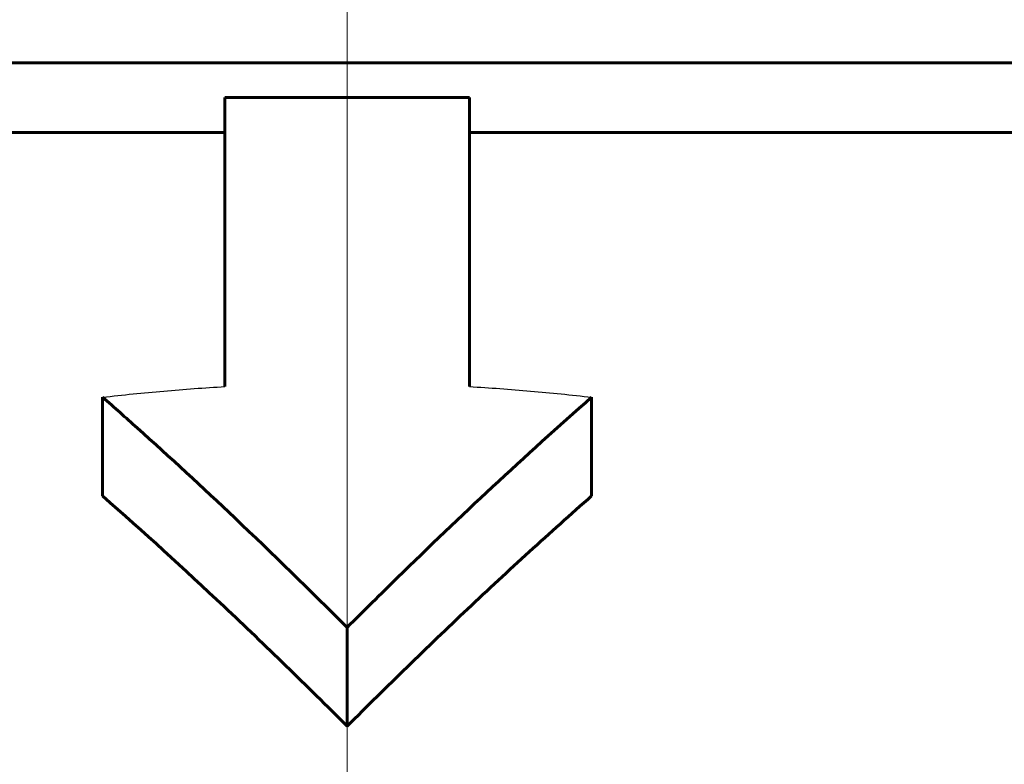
# Model space of a CAD drawing. Header units: millimetres. Extents: x 0 to 841, y 0 to 594.
# Tile 11 of 26: x 245.27 to 248.79, y 347.22 to 349.89. Entities that reach past the tile are written whole.
import ezdxf

# ---------------------------------------------------------------- set-up
doc = ezdxf.new("R2010")
doc.units = ezdxf.units.MM
for name, pattern in [('K5LT-1', [0]), ('K5LT_AXLED', [12, 7.5, -1.5, 1.5, -1.5]), ('K5LT_BASIC', [0]), ('K5LT_THIN', [0])]:
    doc.linetypes.add(name, pattern=pattern)
doc.layers.add('Системный слой', color=7, linetype='Continuous')
doc.layers.add('Системный слой (1)', color=251, linetype='Continuous', true_color=0x6c6c6c)
doc.styles.add('KDIMTEXTSTYLE', font='txt', dxfattribs={"width": 0.96, "oblique": 15, "height": 5})
doc.styles.add('KTEXTSTYLE', font='txt', dxfattribs={"width": 0.96, "height": 5})
doc.dimstyles.new('KDIMSTYLE (0.25)', dxfattribs={"dimtxt": 5, "dimasz": 1, "dimexe": 2, "dimexo": 0, "dimgap": 1, "dimtad": 1, "dimlfac": 4, "dimtxsty": 'KDIMTEXTSTYLE', "dimsah": 1, "dimcen": 0, "dimdle": 1, "dimadec": 0, "dimazin": 0, "dimtfac": 0.667, "dimtmove": 0, "dimatfit": 3, "dimfxl": 1, "dimtvp": 1, "dimtolj": 1, "dimtzin": 0, "dimarcsym": 0})

# ---------------------------------------------------------------- blocks, each defined once
blk = doc.blocks.new('U3')
at = {"layer": 'Системный слой (1)', "color": 150, "linetype": 'K5LT_BASIC', "lineweight": 60, "true_color": 0x0080ff}
for p, q in [((241.6897, 349.7312), (246.4397, 349.7312)), ((246.4397, 349.7312), (251.1897, 349.7312))]:
    blk.add_line(p, q, dxfattribs=at)
blk = doc.blocks.new('D0')
at = {"layer": 'Системный слой (1)'}
for points in [[(241.4397, 355.4329), (240.9397, 356.0911), (241.4397, 356.7494), (236.4397, 356.0911)], [(256.4397, 356.0911), (251.4397, 356.7494), (251.9397, 356.0911), (251.4397, 355.4329)]]:
    blk.add_hatch(color=7, dxfattribs=at).paths.add_polyline_path(points)
at = {"layer": 'Системный слой (1)', "color": 7, "linetype": 'K5LT_THIN', "lineweight": 18}
for p, q in [((236.4397, 345.7312), (236.4397, 358.0911)), ((256.4397, 343.9812), (256.4397, 358.0911)), ((236.4397, 356.0911), (241.4397, 356.7494)), ((241.4397, 356.7494), (240.9397, 356.0911)), ((251.9397, 356.0911), (251.4397, 356.7494)), ((251.4397, 356.7494), (256.4397, 356.0911)), ((241.4397, 355.4329), (236.4397, 356.0911)), ((236.4397, 356.0911), (256.4397, 356.0911)), ((240.9397, 356.0911), (241.4397, 355.4329)), ((256.4397, 356.0911), (251.4397, 355.4329)), ((251.4397, 355.4329), (251.9397, 356.0911))]:
    blk.add_line(p, q, dxfattribs=at)
blk.add_wipeout([(242.3547, 357.0911), (242.3547, 364.473), (250.1979, 364.473), (250.1979, 357.0911)]).dxf.layer = 'Системный слой (1)'
at = {"layer": 'Системный слой (1)', "color": 7, "insert": (242.3547, 363.6786), "char_height": 5, "attachment_point": 1, "style": 'KTEXTSTYLE'}
blk.add_mtext('\\fArial|b0|c204|p34;\\H5.0;\\W1.000;\\Q15;\\fGOST Type AU|b0|i0|c204|p34;\\Q15;\\W0.960;80', dxfattribs=at)
blk = doc.blocks.new('KDIMARROW_01')
at = {"layer": 'Системный слой'}
blk.add_hatch(color=0, dxfattribs=at).paths.add_polyline_path([(0, 0), (-5, 0.6583), (-4.5, 0), (-5, -0.6583)])
at = {"layer": 'Системный слой', "color": 0, "linetype": 'K5LT_THIN', "lineweight": 18}
for p, q in [((-4.5, 0), (-5, 0.6583)), ((-5, 0.6583), (0, 0)), ((0, 0), (-5, -0.6583)), ((-5, -0.6583), (-4.5, 0))]:
    blk.add_line(p, q, dxfattribs=at)
at = {"layer": 'Системный слой (1)', "color": 0, "linetype": 'K5LT_THIN', "lineweight": 18}
blk.add_line((696.6246, 287.9812), (696.3746, 287.9812), dxfattribs=at)

msp = doc.modelspace()

# ---------------------------------------------------------------- linework, layer by layer
at = {"layer": 'Системный слой (1)', "color": 150, "linetype": 'K5LT_BASIC', "lineweight": 60, "true_color": 0x0080ff}
for p, q in [((246.0022, 349.6062), (246.8772, 349.6062)), ((246.0022, 348.572), (246.0022, 349.6062)), ((246.8772, 349.6062), (246.8772, 348.572)), ((240.205, 349.4812), (246.0022, 349.4812)), ((246.8772, 349.4812), (252.6743, 349.4812)), ((245.5647, 348.1803), (245.5647, 348.5338)), ((247.3147, 348.1803), (247.3147, 348.5338)), ((246.4397, 347.3562), (246.4397, 347.7097))]:
    msp.add_line(p, q, dxfattribs=at)
at = {"layer": 'Системный слой (1)', "color": 7, "linetype": 'K5LT-1'}
for points in [[(245.5647, 348.5338), (245.6008, 348.538), (245.6735, 348.5459), (245.783, 348.5563), (245.8928, 348.5651), (245.9658, 348.5698), (246.0022, 348.572)], [(246.8772, 348.572), (246.9136, 348.5698), (246.9865, 348.5651), (247.096, 348.5563), (247.2055, 348.546), (247.2783, 348.538), (247.3147, 348.5338)]]:
    msp.add_open_spline(points, degree=3, dxfattribs=at)
at = {"layer": 'Системный слой (1)', "color": 150, "linetype": 'K5LT_BASIC', "lineweight": 60, "true_color": 0x0080ff}
for points, knots in [([(246.4397, 347.7097), (246.3068, 347.8426), (246.0585, 348.085), (245.7652, 348.3562), (245.6061, 348.4974), (245.5647, 348.5338)], [0, 0, 0, 0, 2.785503, 5.164579, 6, 6, 6, 6]), ([(247.3147, 348.5338), (247.1954, 348.4292), (246.962, 348.2176), (246.6718, 347.94), (246.4995, 347.7695), (246.4397, 347.7097)], [0, 0, 0, 0, 2.4017, 4.745769, 6, 6, 6, 6]), ([(245.5647, 348.1803), (245.711, 348.0518), (246.0055, 347.7829), (246.2941, 347.5017), (246.4397, 347.3562)], [0, 0, 0, 0, 2.457421, 5, 5, 5, 5]), ([(247.3147, 348.1803), (247.165, 348.049), (246.8706, 347.7799), (246.5821, 347.4985), (246.4397, 347.3562)], [0, 0, 0, 0, 2.512354, 5, 5, 5, 5])]:
    msp.add_open_spline(points, degree=3, knots=knots, dxfattribs=at)

# ---------------------------------------------------------------- block references
at = {"layer": 'Системный слой (1)'}
msp.add_blockref('U3', (0, 0), dxfattribs=at)

# ---------------------------------------------------------------- next in the draw order: dimensions: what is measured, and where the dimension line sits
at = {"layer": 'Системный слой (1)', "color": 7}
dim = msp.add_linear_dim(base=(236.4397, 356.0911), p1=(256.4397, 343.9812), p2=(236.4397, 345.7312), dimstyle='KDIMSTYLE (0.25)', override={"dimexo": 0, "dimpost": '\\fGOST Type AU|b0|c204|p34;\\H5.0;\\W0.960;\\Q15;<>', "dimblk1": 'KDIMARROW_01', "dimblk2": 'KDIMARROW_01', "dimse1": 0, "dimse2": 0, "dimclrt": 7, "dimtol": 1, "dimtp": 0, "dimtm": 0, "dimtdec": 5, "dimtolj": 1}, dxfattribs=at)
dim.commit()
dim.dimension.update_dxf_attribs({"geometry": 'D0', "text_midpoint": (246.4397, 356.0911), "dimtype": 160})

# ---------------------------------------------------------------- next in the draw order: linework, layer by layer
at = {"layer": 'Системный слой (1)', "color": 30, "linetype": 'K5LT_AXLED', "lineweight": 18, "true_color": 0xff8000}
msp.add_line((246.4397, 351.7312), (246.4397, 340.2312), dxfattribs=at)

doc.saveas('drawing.dxf')
